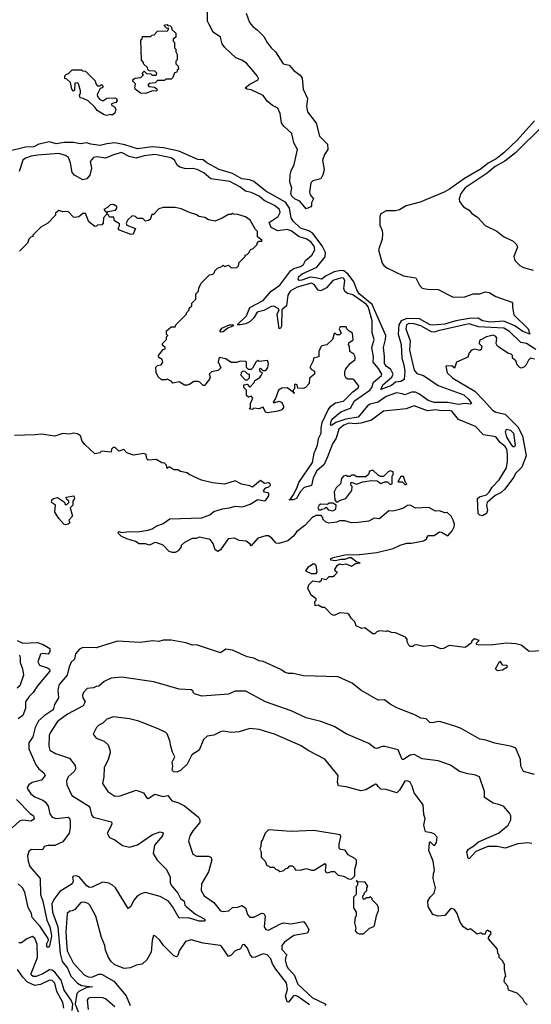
# Model space of a CAD drawing. Extents: x 2348354 to 2479840, y 460476 to 613653.
# Tile 78 of 256: x 2378013 to 2381841, y 527085 to 534445. Entities that reach past the tile are written whole.
import ezdxf

# ---------------------------------------------------------------- set-up
doc = ezdxf.new("R2010")
doc.units = 0

msp = doc.modelspace()

# ---------------------------------------------------------------- linework, layer by layer
at = {"layer": '0CON05XD'}
for points in [[(2380291.7, 533321.7), (2380282, 533285), (2380265.5, 533254.5), (2380205, 533240), (2380191.2, 533225), (2380180, 533155), (2380186.4, 533136.4), (2380210, 533105), (2380196.7, 533075), (2380197, 533053), (2380190, 533045), (2380155, 533030), (2380107.7, 533087.7), (2380075, 533102.5), (2380048.6, 533125), (2380040.6, 533145), (2380048.6, 533185), (2380035, 533230), (2380036.7, 533285), (2380043.9, 533316.1), (2380067, 533363), (2380092.2, 533475), (2380063.1, 533525), (2380050, 533595), (2379988.8, 533648.8), (2379970.8, 533675), (2379960.9, 533745), (2379945, 533782.5), (2379905, 533804.3), (2379865, 533836), (2379835, 533878), (2379745, 533920), (2379712.5, 533925), (2379700, 533935), (2379735, 533963.8), (2379796, 533995), (2379798.6, 534005), (2379789.1, 534025), (2379755, 534067.3), (2379709.9, 534119.9), (2379675, 534143.3), (2379629.5, 534159.5), (2379546.4, 534236.4), (2379527.5, 534265), (2379515, 534314), (2379461.1, 534351.1), (2379429.2, 534409.2), (2379418.9, 534435), (2379417.1, 534515)], [(2379706.2, 534495), (2379731.2, 534425), (2379756, 534395), (2379790.2, 534370.2), (2379840, 534320), (2379863.6, 534275), (2379894.7, 534234.7), (2379927.5, 534205), (2379983.8, 534113.8), (2380030, 534105), (2380064.6, 534064.6), (2380111.2, 534031.2), (2380127.2, 534007.2), (2380132.9, 533925), (2380165.7, 533855), (2380157.5, 533795), (2380166.3, 533756.3), (2380230.6, 533670.6), (2380256, 533575), (2380315.7, 533515), (2380317.8, 533475), (2380293.7, 533436.3), (2380278.9, 533395), (2380291.7, 533321.7)], [(2378955, 533893.8), (2378916.4, 533896.4), (2378877.5, 533925), (2378873.3, 533935), (2378880, 533965), (2378860, 533985), (2378860, 533995), (2378873, 534007), (2378918.3, 534011.7), (2378938.3, 534031.7), (2378930, 534045), (2378945, 534060), (2378961.7, 534041.7), (2378995, 534040), (2379005, 534030), (2379035, 534030), (2379040, 534045), (2379025, 534060), (2378981.7, 534061.7), (2378971.7, 534071.7), (2378968.3, 534088.3), (2378940, 534115), (2378940, 534125), (2378923, 534143), (2378920, 534295), (2378928.3, 534301.7), (2378931.7, 534318.3), (2378995, 534320), (2379005, 534330), (2379018.3, 534331.7), (2379045, 534360), (2379118.3, 534361.7), (2379128.3, 534378.3), (2379111.7, 534381.7), (2379090, 534405), (2379115, 534410), (2379121.7, 534401.7), (2379138.3, 534398.3), (2379148.3, 534388.3), (2379151.7, 534371.7), (2379180, 534345), (2379180, 534315), (2379161.7, 534298.3), (2379160, 534285), (2379170, 534275), (2379170, 534235), (2379180, 534225), (2379180, 534205), (2379190, 534185), (2379190, 534145), (2379180, 534135), (2379180, 534115), (2379198.3, 534098.3), (2379200, 534075), (2379191.7, 534068.3), (2379188.3, 534051.7), (2379171.7, 534048.3), (2379158.3, 534011.7), (2379145, 534000), (2379105, 534000), (2379095, 533990), (2379045, 533990), (2379027, 533973), (2378981.7, 533968.3), (2378972.5, 533955), (2378980, 533945), (2379021.7, 533941.7), (2379039.3, 533929.3), (2379041.7, 533918.3), (2379035, 533910), (2379007, 533913), (2378955, 533893.8)], [(2378665, 533730), (2378645, 533733.3), (2378592.5, 533765), (2378575, 533790), (2378525, 533837.5), (2378487, 533857), (2378465, 533860), (2378460, 533885), (2378467, 533893), (2378467, 533913), (2378452.5, 533965), (2378445, 533972.5), (2378425, 533970), (2378421.7, 533918.3), (2378415, 533910), (2378402.5, 533925), (2378392.5, 533975), (2378365, 534000), (2378350, 534005), (2378350, 534025), (2378361.7, 534038.3), (2378378.3, 534041.7), (2378405, 534070), (2378475, 534070), (2378483, 534063), (2378505, 534060), (2378578.3, 533988.3), (2378582.5, 533965), (2378595, 533950), (2378615, 533950), (2378625, 533960), (2378637.5, 533947.5), (2378630, 533935), (2378615, 533930), (2378592.5, 533885), (2378595, 533870), (2378610.7, 533850.7), (2378635, 533837.5), (2378665, 533857.5), (2378725, 533860), (2378737.5, 533855), (2378741.7, 533838.3), (2378733, 533827), (2378700, 533815), (2378700, 533805), (2378723, 533793), (2378732.5, 533775), (2378723.6, 533746.4), (2378705, 533732.5), (2378695, 533736.7), (2378665, 533730)], [(2381865, 533690), (2381735, 533545.6), (2381635, 533449.1), (2381576.9, 533405), (2381516.9, 533373.1), (2381465, 533330.9), (2381341.2, 533258.8), (2381227.5, 533177.5), (2381195, 533157.3), (2381008.7, 533081.3), (2380905, 533053.3), (2380855, 533024.3), (2380825, 533017.1), (2380755, 533015.7), (2380715, 532993.8), (2380707.5, 532975), (2380708.3, 532908.3), (2380725, 532870), (2380726.7, 532845), (2380723.8, 532805), (2380696.9, 532725), (2380724.6, 532624.6), (2380736.4, 532606.4), (2380759.8, 532589.8), (2380885, 532530.8), (2380975.6, 532515.6), (2381005, 532460), (2381025, 532438.8), (2381065, 532430), (2381145, 532428), (2381255, 532370), (2381344.2, 532374.2), (2381405, 532396.5), (2381454.4, 532395.6), (2381495, 532411.4), (2381526.7, 532405), (2381575.5, 532375.5), (2381694.2, 532334.2), (2381700, 532325), (2381699.2, 532295), (2381709.3, 532239.3), (2381817.5, 532135), (2381830, 532095), (2381776.2, 532115), (2381717.1, 532157.1), (2381635, 532190.9), (2381535, 532184.7), (2381476.2, 532195), (2381443.1, 532213.1), (2381375, 532212.2), (2381276.3, 532193.7), (2381195, 532168.3), (2381105, 532160.8), (2381083.3, 532165), (2381005, 532209.3), (2380909, 532211), (2380867, 532193), (2380850.3, 532165), (2380843.8, 532095), (2380866.3, 532016.3), (2380871.8, 531915), (2380887.9, 531865), (2380894.5, 531815), (2380888.8, 531755), (2380865, 531739.4), (2380824.5, 531735.5), (2380795, 531711.1), (2380715, 531680), (2380730, 531715), (2380798.3, 531771.7), (2380807.1, 531795), (2380790.3, 531830.3), (2380754.3, 531855), (2380741.5, 531875), (2380742.6, 531927.4), (2380734.6, 531995.4), (2380750.7, 532055), (2380751.8, 532085), (2380650.6, 532315), (2380553.8, 532395), (2380535.3, 532425), (2380512.1, 532485), (2380471.7, 532541.7), (2380437.6, 532567.6), (2380415, 532571.3), (2380365, 532560.7), (2380301.4, 532528.6), (2380273.9, 532506.1), (2380225, 532514.8), (2380185, 532519.8), (2380125, 532496.8), (2380104.6, 532494.6), (2380095.7, 532505), (2380100.5, 532525), (2380125.7, 532545), (2380234.8, 532595.2), (2380297.7, 532672.3), (2380300, 532705), (2380275.8, 532755.8), (2380205, 532846.1), (2380175.7, 532865.7), (2380115, 532887.1), (2380059.5, 532939.5), (2380044.6, 532965), (2380032.4, 533035), (2380000.9, 533080.9), (2379855, 533163.3), (2379765, 533234.3), (2379735, 533248.6), (2379675, 533254.6), (2379604.8, 533294.8), (2379505.3, 533325.3), (2379412, 533375), (2379386.6, 533396.6), (2379345, 533400), (2379202.4, 533462.4), (2379088.2, 533488.2), (2379005, 533494.5), (2378895, 533478.8), (2378800, 533510), (2378725, 533523.5), (2378665, 533518), (2378615, 533505.8), (2378545, 533514.3), (2378515, 533524), (2378465, 533516), (2378415, 533526.2), (2378345, 533526), (2378285, 533515.8), (2378235, 533530.8), (2378156.6, 533513.4), (2378117.5, 533495), (2378055, 533490.9), (2377925, 533460.8)], [(2381922.2, 533647.8), (2381721.3, 533448.7), (2381641.7, 533388.3), (2381571.6, 533348.4), (2381511.5, 533298.5), (2381345, 533186.9), (2381314.5, 533145), (2381302, 533105), (2381302.5, 533085), (2381332.5, 533045), (2381375, 533020), (2381395, 532996.7), (2381437.7, 532967.7), (2381495, 532907.5), (2381582.5, 532865), (2381633.9, 532823.9), (2381705, 532790), (2381730, 532765), (2381737.5, 532745), (2381710, 532675), (2381717.5, 532645), (2381755, 532607.5), (2381781.7, 532591.7), (2381855, 532572.5)], [(2378377.8, 533415), (2378355, 533430), (2378305, 533444.6), (2378145, 533433.4), (2378098.8, 533425), (2378055, 533410), (2378035.6, 533395), (2378009.7, 533310.3)], [(2381875, 531980.7), (2381805, 532023.5), (2381762.3, 532032.3), (2381677.5, 532115), (2381635, 532138.6), (2381445, 532148), (2381375, 532171.9), (2381145, 532118.4), (2381115, 532110), (2381095, 532111.6), (2381015, 532155.8), (2380965, 532172.2), (2380925, 532173.2), (2380907.1, 532162.9), (2380901.1, 532135), (2380934.6, 532045), (2380929.7, 531975), (2380965, 531824.2), (2380985, 531800.4), (2381034.2, 531785), (2381145, 531710.4), (2381335, 531641.1), (2381374.3, 531605), (2381392.5, 531575), (2381385, 531570), (2381345, 531575.7), (2381295, 531569.5), (2381215, 531584.2), (2381115, 531584.3), (2381068.1, 531598.1), (2381005, 531646.6), (2380975, 531660.4), (2380945, 531661.2), (2380895, 531641.9), (2380875, 531648.1), (2380832.5, 531655), (2380755, 531628.9), (2380695, 531587.1), (2380635, 531570.4), (2380615, 531557.7), (2380545, 531474.7), (2380452.2, 531457.8), (2380377.2, 531432.8), (2380345, 531411.9), (2380338.8, 531415), (2380343.2, 531445), (2380356.5, 531465), (2380415, 531512.7), (2380489.1, 531540.9), (2380517.2, 531595), (2380633.2, 531675), (2380648.6, 531695), (2380661.2, 531735), (2380719.6, 531785), (2380721.5, 531795), (2380697.7, 531837.7), (2380658.4, 531885), (2380660.3, 531925), (2380648, 531995), (2380665.3, 532055.3), (2380650, 532105), (2380650.7, 532195), (2380627.1, 532275), (2380619.6, 532299.6), (2380606.8, 532315), (2380505, 532388.4), (2380465, 532398.1), (2380445, 532414.2), (2380436.9, 532435), (2380445.5, 532495), (2380435, 532512.5), (2380420, 532515), (2380355, 532495.6), (2380308.5, 532441.5), (2380265, 532417.9), (2380245, 532424.3), (2380216.4, 532465), (2380195, 532475.3), (2380088.5, 532445), (2380035.4, 532415), (2380018.1, 532385), (2380009.1, 532305), (2379973.3, 532275), (2379970.9, 532155), (2379965, 532138), (2379955, 532133.3), (2379939.1, 532245), (2379954, 532275), (2379947.5, 532285), (2379915, 532304.6), (2379895, 532300.4), (2379838.9, 532271.1), (2379790.3, 532259.7), (2379765, 532216.2), (2379735, 532185.8), (2379705, 532171.6), (2379663.2, 532163.2), (2379640, 532165), (2379709.5, 532230.5), (2379735, 532293.6), (2379835, 532345.9), (2379895, 532416.2), (2379959.8, 532460.2), (2380040.7, 532569.3), (2380064.7, 532585.3), (2380115, 532601.2), (2380135.8, 532615), (2380151.2, 532645), (2380199.5, 532685), (2380221.1, 532725), (2380215, 532752), (2380191.9, 532785), (2380155, 532806.2), (2380103, 532823), (2380045, 532866.2), (2380015, 532876.9), (2379945, 532866.9), (2379895, 532891.4), (2379880, 532930), (2379947.8, 532975), (2379961.1, 533005), (2379955.6, 533025), (2379918.6, 533055), (2379842.7, 533092.7), (2379805, 533125.3), (2379745, 533154.5), (2379703.3, 533163.3), (2379660.6, 533195), (2379583.8, 533235), (2379444, 533255), (2379391.4, 533301.4), (2379340, 533325), (2379305, 533332.5), (2379255, 533329.1), (2379212.1, 533342.1), (2379194.4, 533354.4), (2379171.9, 533395), (2379145, 533412.3), (2379025, 533436.7), (2378945, 533427.9), (2378885, 533410), (2378831.8, 533421.8), (2378775, 533451.9), (2378715, 533435.4), (2378655, 533410.4), (2378591.3, 533418.7), (2378565.6, 533414.4), (2378540.8, 533385), (2378549.2, 533335), (2378537.9, 533282.1), (2378514.3, 533255.7), (2378485, 533247.5), (2378423.3, 533283.3), (2378405, 533302), (2378393.8, 533375), (2378377.8, 533415)], [(2381865, 531907.5), (2381835, 531913.8), (2381819.5, 531900.5), (2381803.3, 531865), (2381785, 531847.5), (2381765, 531840), (2381753.9, 531843.9), (2381736.2, 531865), (2381724.1, 531894.1), (2381700, 531915), (2381700, 531935), (2381690, 531945), (2381665, 531952.5), (2381587.5, 532005), (2381577.5, 532025), (2381582.5, 532065), (2381575, 532076.7), (2381555, 532086), (2381505, 532073.3), (2381453.6, 532046.4), (2381450, 532025), (2381470, 532005), (2381465, 531980), (2381455, 531972.5), (2381415, 531982.5), (2381392.5, 531975), (2381376.7, 531955), (2381366.4, 531923.6), (2381280, 531885), (2381265, 531840), (2381245, 531857.5), (2381200, 531855), (2381210, 531805), (2381254.2, 531765), (2381419.1, 531669.1), (2381485, 531599.2), (2381550, 531525), (2381575, 531511.9), (2381645.5, 531495.5), (2381740.9, 531400.9), (2381775.4, 531335.4), (2381801.6, 531185), (2381769.8, 531100.3), (2381724.3, 531055), (2381707.4, 531022.6), (2381643.8, 530935), (2381615, 530909.7), (2381570.7, 530889.3), (2381511.5, 530835), (2381504.5, 530815), (2381513.4, 530775), (2381505.9, 530754.1), (2381475, 530736.1), (2381455, 530741.8), (2381443.9, 530755), (2381438.2, 530865), (2381452.2, 530877.8), (2381505.8, 530894.2), (2381525.9, 530914.1), (2381548.6, 530951.4), (2381601.2, 531005), (2381654, 531096), (2381663.2, 531145), (2381661.8, 531198.2), (2381656.5, 531235), (2381646.1, 531255), (2381607.3, 531285), (2381575, 531327.1), (2381483, 531343), (2381423.2, 531403.2), (2381297, 531457), (2381245, 531518.6), (2381225, 531524.4), (2381168.7, 531521.3), (2381125, 531529.1), (2381065, 531520), (2380965, 531558.6), (2380905, 531535.6), (2380735, 531519.2), (2380645, 531450.8), (2380565, 531428.1), (2380525, 531424.1), (2380475, 531428.1), (2380438.1, 531415), (2380400.9, 531385), (2380381.9, 531318.1), (2380354.3, 531275.7), (2380315, 531177.8), (2380289.7, 531120.3), (2380235, 531072.2), (2380209.5, 531020.5), (2380195, 530964.3), (2380142.4, 530947.6), (2380112.6, 530917.4), (2380085, 530866), (2380060, 530855), (2380030, 530855), (2380040, 530860), (2380058.9, 530891.1), (2380086.8, 530943.2), (2380100.8, 530985), (2380203.3, 531135), (2380216.6, 531205), (2380240.9, 531265), (2380248.9, 531315), (2380267.5, 531355), (2380268.2, 531395), (2380277.1, 531435), (2380320.6, 531529.4), (2380340.8, 531555), (2380375, 531581.9), (2380435, 531593.1), (2380505, 531662.9), (2380546.7, 531695), (2380550, 531705), (2380515, 531753.3), (2380505, 531758.8), (2380467, 531757), (2380456.1, 531766.1), (2380446.2, 531785), (2380445.9, 531814.1), (2380454.2, 531835.8), (2380486.1, 531873.9), (2380522.5, 531905), (2380522.5, 531925), (2380512.5, 531945), (2380482.5, 531965), (2380480, 532005), (2380472.5, 532015), (2380475, 532030), (2380507.5, 532052.5), (2380501.7, 532101.7), (2380477, 532117), (2380460, 532135), (2380455, 532150), (2380411.7, 532148.3), (2380402.5, 532135), (2380418.3, 532101.7), (2380405, 532090), (2380385, 532090), (2380375, 532100), (2380365, 532100), (2380352.5, 532055), (2380310, 532015), (2380273, 532007), (2380265, 532000), (2380250, 531965), (2380250, 531925), (2380210, 531915), (2380207.5, 531895), (2380182.5, 531845), (2380195, 531830), (2380218.3, 531818.3), (2380217.5, 531795), (2380180, 531765), (2380177.5, 531725), (2380150, 531695), (2380135, 531687.5), (2380095, 531690), (2380090, 531715), (2380075, 531720), (2380070, 531715), (2380070, 531685), (2380060, 531675), (2380060, 531660), (2380070, 531655), (2380065, 531650), (2380060, 531660), (2380013, 531693), (2379975, 531690), (2379950, 531675), (2379927, 531613), (2379910, 531585), (2379915, 531580), (2379955, 531592.5), (2379973, 531583), (2379987.5, 531555), (2379987.5, 531545), (2379975, 531527.5), (2379945, 531517.5), (2379866.1, 531506.1), (2379852, 531512), (2379835, 531547.5), (2379803, 531537), (2379765, 531540), (2379755, 531530), (2379730, 531535), (2379740, 531545), (2379740, 531575), (2379757.5, 531615), (2379745, 531630), (2379725, 531622.5), (2379710, 531635), (2379710, 531675), (2379690, 531695), (2379690, 531715), (2379715, 531720), (2379731.7, 531701.7), (2379738.3, 531701.7), (2379770, 531735), (2379771.7, 531748.3), (2379809.3, 531770.7), (2379820, 531785), (2379830, 531805), (2379813, 531813), (2379810, 531835), (2379815, 531840), (2379831.7, 531821.7), (2379855, 531822.5), (2379868.8, 531845), (2379873.3, 531875), (2379867.5, 531897.5), (2379805, 531890), (2379795, 531900), (2379780, 531885), (2379755, 531840), (2379745, 531830), (2379725, 531830), (2379710, 531845), (2379710, 531885), (2379705, 531890), (2379665, 531892.5), (2379635, 531882.5), (2379595, 531882.5), (2379555, 531910), (2379505, 531920), (2379498.3, 531888.3), (2379518.3, 531841.7), (2379498.3, 531821.7), (2379448.3, 531811.7), (2379430, 531795), (2379437.5, 531775), (2379431.7, 531758.3), (2379395, 531710), (2379385, 531710), (2379360, 531735), (2379345, 531740), (2379315, 531740), (2379282.5, 531717.5), (2379265, 531712.5), (2379245, 531712.5), (2379205, 531737.5), (2379158.3, 531728.3), (2379145, 531742.5), (2379115, 531757.5), (2379105, 531752.5), (2379073.9, 531753.9), (2379050, 531775), (2379033, 531807), (2379031.7, 531848.3), (2379045, 531860), (2379070, 531865), (2379082.5, 531885), (2379077.5, 531905), (2379055, 531920), (2379052.5, 531935), (2379085, 531980), (2379100, 531985), (2379100, 531995), (2379081.7, 532011.7), (2379080, 532025), (2379110, 532055), (2379110, 532075), (2379120, 532085), (2379110, 532095), (2379111.7, 532118.3), (2379145, 532150), (2379175, 532150), (2379180, 532165), (2379260, 532245), (2379260, 532255), (2379280, 532275), (2379281.7, 532288.3), (2379300, 532305), (2379300, 532325), (2379330, 532355), (2379330, 532395), (2379350, 532415), (2379353, 532437), (2379370, 532475), (2379431.7, 532538.3), (2379458.3, 532541.7), (2379470, 532555), (2379471.7, 532568.3), (2379491.7, 532588.3), (2379525, 532600), (2379535, 532610), (2379545, 532600), (2379575, 532610), (2379595, 532590), (2379638.3, 532591.7), (2379650, 532605), (2379655, 532630), (2379700, 532675), (2379700, 532685), (2379715, 532690), (2379730, 532705), (2379735, 532720), (2379745, 532730), (2379758.3, 532731.7), (2379790, 532765), (2379790, 532775), (2379801.7, 532788.3), (2379825, 532790), (2379827.5, 532795), (2379793, 532823), (2379791.7, 532861.7), (2379776.7, 532876.7), (2379736.4, 532946.4), (2379701.7, 532971.7), (2379645, 532990), (2379612.5, 532992.5), (2379605, 533000), (2379595, 532990), (2379575, 532990), (2379528.3, 532961.7), (2379475, 532940), (2379425, 532950), (2379397, 532967), (2379353, 532973), (2379337, 532987), (2379283, 533003), (2379221.7, 533031.7), (2379175, 533040), (2379085, 533040), (2379055, 533030), (2379015, 532990), (2379001.7, 532988.3), (2378988.3, 532951.7), (2378977, 532943), (2378955, 532940), (2378935, 532960), (2378895, 532960), (2378880, 532975), (2378855, 532980), (2378820.7, 532949.3), (2378810, 532925), (2378815, 532910), (2378880, 532885), (2378865, 532850), (2378858.3, 532841.7), (2378845, 532840), (2378760.7, 532870.7), (2378750, 532885), (2378760, 532905), (2378758.3, 532918.3), (2378721.7, 532941.7), (2378718.3, 532968.3), (2378685, 532970), (2378675, 532990), (2378661.7, 532988.3), (2378640, 532965), (2378637.5, 532925), (2378628.3, 532911.7), (2378595, 532910), (2378588.3, 532901.7), (2378575, 532900), (2378530, 532935), (2378505, 532997.5), (2378485, 532996.7), (2378455, 532972.5), (2378425, 532967.5), (2378415, 532970), (2378375, 533010), (2378335, 533007.5), (2378305, 533017.5), (2378281.7, 532998.3), (2378280, 532985), (2378222.5, 532925), (2378170, 532895), (2378135, 532860)], [(2378665, 533000), (2378675, 533010), (2378728.3, 533021.7), (2378740, 533035), (2378738.3, 533048.3), (2378715, 533062.5), (2378689.3, 533060.7), (2378670, 533040), (2378642.5, 533025), (2378665, 533000)], [(2378135, 532860), (2378110, 532835), (2378110, 532825), (2378095, 532820), (2378080, 532805), (2378070, 532775), (2378010, 532715)], [(2379515, 532110), (2379510, 532115), (2379525, 532139.4), (2379583.3, 532165), (2379612.5, 532165), (2379606.7, 532155), (2379571.1, 532138.9), (2379535, 532112.3), (2379515, 532110)], [(2379715, 531750), (2379701.7, 531751.7), (2379670, 531785), (2379673, 531807), (2379685, 531820), (2379698.3, 531818.3), (2379715, 531800), (2379730, 531795), (2379730, 531765), (2379715, 531750)], [(2381925, 529727.5), (2381825, 529722.5), (2381765, 529770), (2381725, 529780), (2381655, 529783.3), (2381535, 529768.8), (2381441.7, 529771.7), (2381430, 529775), (2381430, 529785), (2381450, 529805), (2381415, 529817.5), (2381395, 529800), (2381390, 529785), (2381345, 529752.5), (2381225, 529767.5), (2381185, 529743.8), (2381165, 529743.3), (2381105, 529767.5), (2381035, 529760), (2380985, 529772.5), (2380965, 529770), (2380955, 529760), (2380935, 529760), (2380925, 529770), (2380912.5, 529795), (2380911.7, 529811.7), (2380899.3, 529829.3), (2380825, 529862.5), (2380793.6, 529863.6), (2380765, 529877.5), (2380755, 529872.5), (2380705, 529876.7), (2380685, 529870), (2380670, 529855), (2380655, 529853.3), (2380595, 529900), (2380573.6, 529893.6), (2380530, 529915), (2380520, 529945), (2380491.7, 529971.7), (2380475, 530002.5), (2380465, 530007.5), (2380409.3, 530010.7), (2380365, 529992.5), (2380345, 530000), (2380295, 530050), (2380275, 530050), (2380245, 530067.5), (2380223, 530063), (2380220, 530095), (2380230, 530105), (2380230, 530115), (2380193.6, 530143.6), (2380167.5, 530195), (2380175, 530220), (2380205, 530250), (2380255, 530242.5), (2380270, 530255), (2380273, 530267), (2380305, 530260), (2380328.3, 530281.7), (2380355, 530283.3), (2380369.3, 530290.7), (2380390, 530315), (2380375, 530320), (2380370, 530335), (2380387.5, 530365), (2380405, 530376.7), (2380425, 530372.5), (2380453.3, 530376.7), (2380495, 530360), (2380525, 530380), (2380560, 530385), (2380535, 530390), (2380493.1, 530423.1), (2380475, 530422.9), (2380445, 530408.8), (2380415, 530410), (2380375, 530399.2), (2380340, 530405), (2380337.5, 530415), (2380357.5, 530425), (2380445, 530446), (2380555, 530446.7), (2380685, 530462.5), (2380807, 530493), (2380858.3, 530518.3), (2380908.3, 530531.7), (2380945, 530532.5), (2381035, 530550), (2381060, 530565), (2381060, 530575), (2381071.7, 530588.3), (2381115, 530590), (2381155, 530617.5), (2381170, 530615), (2381215, 530587.5), (2381247.5, 530625), (2381262.5, 530655), (2381266.7, 530675), (2381256.7, 530705), (2381240, 530735), (2381211.7, 530761.7), (2381195, 530760), (2381155, 530772.5), (2381125, 530770), (2381075, 530797.5), (2380975, 530793.3), (2380935, 530816.7), (2380915, 530813.3), (2380885, 530793.3), (2380855, 530783.3), (2380805, 530770), (2380775, 530772.5), (2380705, 530713.3), (2380665, 530718.8), (2380625, 530697.5), (2380545, 530687.5), (2380495, 530683.3), (2380445, 530700), (2380405, 530700), (2380385, 530690), (2380325, 530682.5), (2380301.7, 530691.7), (2380281.7, 530711.7), (2380280, 530725), (2380268.3, 530738.3), (2380225, 530740), (2380215, 530730), (2380205, 530730), (2380146.4, 530663.6), (2380083.6, 530616.4), (2380063, 530587), (2380019.3, 530550.7), (2379951.7, 530528.3), (2379931.7, 530531.7), (2379899.7, 530569.7), (2379875, 530586.7), (2379855, 530586.7), (2379795, 530570), (2379745, 530512.5), (2379737.5, 530525), (2379707, 530547), (2379679.5, 530549.5), (2379655, 530552.5), (2379619.5, 530569.5), (2379572.5, 530565), (2379515, 530483.3), (2379495, 530470), (2379475, 530483.3), (2379459.5, 530529.5), (2379438.8, 530558.8), (2379355, 530576.7), (2379333, 530567), (2379303.6, 530566.4), (2379245, 530537.5), (2379220, 530515), (2379220, 530505), (2379197.5, 530475), (2379175, 530463.3), (2379155, 530463.3), (2379130.8, 530470.8), (2379085, 530517.5), (2379040, 530535), (2379025, 530536.7), (2378985, 530517.5), (2378955, 530526.2), (2378907, 530527), (2378880, 530545), (2378815, 530563.3), (2378772.5, 530585), (2378752.5, 530605), (2378750, 530615), (2378755, 530620), (2378775, 530612.5), (2378835, 530620), (2378895, 530616.7), (2378975, 530630), (2379005, 530638.8), (2379035, 530660), (2379085, 530680), (2379135, 530713.3), (2379375, 530721.2), (2379436.1, 530743.9), (2379465, 530767.5), (2379530.7, 530789.3), (2379583, 530797), (2379625, 530807.5), (2379675, 530803.3), (2379695, 530807.5), (2379736.7, 530823.3), (2379795, 530857.5), (2379845, 530848.8), (2379855, 530854), (2379876.2, 530885), (2379877.5, 530905), (2379845, 530912.5), (2379837.5, 530925), (2379853.6, 530946.4), (2379877, 530953), (2379890, 530965), (2379887.5, 530975), (2379875, 530982.5), (2379845, 530977.5), (2379815, 531000), (2379755, 530950), (2379735, 530960), (2379673, 530973), (2379625, 530997.5), (2379545, 530972.5), (2379455, 530982.5), (2379373, 531003), (2379280, 531045), (2379265, 531057.5), (2379215, 531067.5), (2379195, 531080), (2379165, 531080), (2379135, 531100), (2379125, 531100), (2379115, 531090), (2379110, 531115), (2379095, 531130), (2379075, 531132.5), (2379035, 531157.5), (2378973, 531153), (2378963, 531163), (2378960, 531195), (2378941.7, 531201.7), (2378865, 531190), (2378815, 531207.5), (2378791.7, 531231.7), (2378755, 531220), (2378730, 531245), (2378715, 531250), (2378700, 531235), (2378697, 531213), (2378625, 531220), (2378611.7, 531208.3), (2378575, 531200), (2378500.7, 531270.7), (2378480, 531295), (2378466.7, 531335), (2378445, 531350), (2378415, 531353.3), (2378385, 531346.7), (2378335, 531352.5), (2378275, 531332.5), (2378175, 531346.7), (2378129.3, 531340.7), (2377975, 531337.5)], [(2381715, 531252.7), (2381705, 531253.2), (2381695, 531263.6), (2381657.7, 531325), (2381647.1, 531365), (2381655, 531384.3), (2381685, 531377.6), (2381706.7, 531355), (2381721.1, 531265), (2381715, 531252.7)], [(2380395, 530840), (2380405, 530850), (2380452.5, 530865), (2380496.7, 530925), (2380500, 530955), (2380490, 530965), (2380491.7, 530988.3), (2380535, 530972.5), (2380578.3, 530991.7), (2380645, 531000), (2380687, 530997), (2380715, 530977.5), (2380745, 530990), (2380765, 530990), (2380785, 530970), (2380800, 530975), (2380800, 531035), (2380807, 531043), (2380807.5, 531065), (2380785, 531072.5), (2380770, 531065), (2380735, 531030), (2380715, 531030), (2380695, 531040), (2380655, 531076.7), (2380630.7, 531069.3), (2380622.5, 531045), (2380601.7, 531028.3), (2380535, 531027.5), (2380515, 531040), (2380495, 531040), (2380485, 531030), (2380465, 531030), (2380455, 531037.5), (2380435, 531032.5), (2380420, 531015), (2380412.5, 530975), (2380380, 530945), (2380366.7, 530915), (2380370, 530855), (2380381.7, 530841.7), (2380395, 530840)], [(2380905, 530970), (2380910, 530975), (2380900, 530985), (2380885, 531030), (2380865, 531030), (2380841.7, 530991.7), (2380875, 530990), (2380895, 530970), (2380905, 530970)], [(2378355, 530670), (2378342.5, 530675), (2378305, 530717.5), (2378276.7, 530765), (2378280, 530815), (2378250, 530835), (2378253.3, 530855), (2378265, 530866.7), (2378295, 530872.5), (2378348.3, 530838.3), (2378351.7, 530821.7), (2378365, 530820), (2378380, 530835), (2378380, 530845), (2378361.7, 530861.7), (2378360, 530875), (2378417.5, 530885), (2378422.5, 530865), (2378410, 530845), (2378410, 530815), (2378390, 530795), (2378407.5, 530735), (2378380, 530705), (2378386.7, 530685), (2378375, 530673.3), (2378355, 530670)], [(2380355, 530772.5), (2380377.5, 530785), (2380380, 530815), (2380355, 530830), (2380328.3, 530831.7), (2380315, 530820), (2380265, 530822.5), (2380252.5, 530815), (2380242.5, 530795), (2380251.7, 530781.7), (2380265, 530780), (2380273, 530787), (2380295, 530790), (2380305, 530800), (2380321.7, 530781.7), (2380355, 530772.5)], [(2380225, 530302.5), (2380195, 530303.8), (2380153.8, 530323.8), (2380174.6, 530355.4), (2380205, 530377.5), (2380217.7, 530377.7), (2380228, 530368), (2380236.7, 530315), (2380225, 530302.5)], [(2377994.4, 529805), (2378035, 529785.7), (2378145, 529790.6), (2378187.5, 529775), (2378237.5, 529745), (2378237, 529723), (2378225, 529702), (2378185, 529707.5), (2378168.8, 529701.2), (2378149.4, 529645), (2378160.9, 529620.9), (2378221.2, 529601.2), (2378235, 529589.2), (2378238.5, 529575), (2378145, 529466.7), (2378114.1, 529415.9), (2378083.8, 529386.2), (2378055.5, 529345), (2378055.7, 529295), (2378036.2, 529245), (2378001.7, 529218.3)], [(2381865, 528802.5), (2381782.5, 528825), (2381763.3, 528865), (2381760, 528915), (2381725, 529000), (2381695, 529012.5), (2381567, 529037), (2381499.3, 529059.3), (2381455, 529066.7), (2381315, 529146.7), (2381275, 529162.5), (2381165, 529197.5), (2381145, 529200), (2381105, 529189.2), (2381081.9, 529191.9), (2381055, 529220), (2381015, 529223.3), (2380975, 529247.5), (2380835, 529300), (2380785, 529327.5), (2380741.7, 529361.7), (2380695, 529357.5), (2380565, 529432.5), (2380500, 529485), (2380395, 529533.8), (2380135, 529541.2), (2380058.3, 529558.3), (2380025, 529558.8), (2380000, 529565), (2379966.7, 529586.7), (2379835, 529647.5), (2379803.6, 529653.6), (2379765, 529672.5), (2379713.6, 529683.6), (2379605, 529732.5), (2379555, 529740), (2379515, 529713.3), (2379335, 529772.5), (2379305, 529770), (2379256.7, 529786.7), (2379145, 529807.5), (2379085, 529807.5), (2379055, 529797.5), (2379007, 529803), (2378915, 529790), (2378745, 529800), (2378585, 529750), (2378485, 529752.5), (2378460.7, 529739.3), (2378430, 529705), (2378422.5, 529665), (2378398.3, 529641.7), (2378383, 529607), (2378367.5, 529545), (2378308.6, 529475), (2378298.1, 529435), (2378303.1, 529375), (2378274, 529325), (2378264, 529285), (2378195, 529240.9), (2378154.3, 529205), (2378127.8, 529155), (2378110.8, 529085), (2378081.7, 529038.3), (2378081.4, 528995), (2378134.1, 528874.1), (2378155.8, 528845.8), (2378193.8, 528815), (2378203.8, 528795), (2378175, 528760.8), (2378105, 528743.8), (2378080, 528725), (2378068.8, 528705), (2378070, 528695), (2378095, 528657.5), (2378125, 528635.6), (2378185, 528611.1), (2378206, 528596), (2378224.5, 528565), (2378238.3, 528508.3), (2378255, 528484.4), (2378285, 528473.6), (2378374.4, 528484.4), (2378385.6, 528475.6), (2378390, 528455), (2378390.5, 528405), (2378383.1, 528365), (2378335, 528298.9), (2378275, 528271.9), (2378225, 528272.5), (2378196.2, 528263.8), (2378185, 528243.3), (2378175, 528238.8), (2378098.3, 528241.7), (2378082.3, 528227.7), (2378072, 528195), (2378075.7, 528155), (2378088.9, 528115), (2378165.8, 528025), (2378169.1, 527905), (2378186.8, 527856.8), (2378214.8, 527714.8), (2378238.2, 527665), (2378249.1, 527615), (2378250.4, 527595), (2378235, 527523.3), (2378225, 527510), (2378214.5, 527514.5), (2378215, 527540), (2378228.8, 527565), (2378225, 527576.7), (2378165, 527667.5), (2378106.7, 527735), (2378100, 527765), (2378075, 527807.5), (2378052.3, 527922.3), (2378033.1, 527955), (2378000, 527985)], [(2378010, 529695), (2378016, 529675), (2378015, 529640), (2378033, 529593), (2378040.6, 529545), (2378014.6, 529465.4), (2377995, 529448.6)], [(2381588.3, 529578.3), (2381573.6, 529593.6), (2381605, 529650), (2381621.7, 529621.7), (2381655, 529620), (2381660, 529615), (2381658.3, 529601.7), (2381625, 529582.5), (2381588.3, 529578.3)], [(2379475, 529396.2), (2379375, 529387.5), (2379320, 529405), (2379310, 529415), (2379310, 529425), (2379295, 529436.2), (2379205, 529440.6), (2379015.9, 529495.9), (2378775, 529529.2), (2378697.7, 529522.3), (2378645, 529498.8), (2378605.8, 529464.2), (2378585, 529461.2), (2378565, 529450), (2378517.5, 529445), (2378491.2, 529415), (2378483.8, 529395), (2378486.2, 529375), (2378503.8, 529345), (2378488.8, 529315), (2378370.6, 529255), (2378295, 529198), (2378240, 529115), (2378232.9, 529095), (2378230, 529015), (2378238.8, 528985), (2378279.7, 528959.7), (2378386.2, 528925), (2378428.9, 528868.9), (2378431.4, 528845), (2378420, 528825), (2378374.5, 528785.5), (2378362, 528755), (2378366, 528725), (2378403.3, 528645), (2378528, 528568), (2378536.9, 528555), (2378550.3, 528500.3), (2378563.4, 528483.4), (2378700, 528450), (2378702, 528435), (2378692.1, 528407.9), (2378668, 528365), (2378685, 528332), (2378725.5, 528315.5), (2378781.2, 528271.2), (2378835, 528259.5), (2378893.8, 528276.2), (2379005.7, 528354.3), (2379065, 528374), (2379085, 528367.5), (2379080, 528345), (2379022, 528275), (2379011.7, 528211.7), (2379042.3, 528162.3), (2379112.3, 528092.3), (2379138.1, 528035), (2379138.2, 527995), (2379146, 527976), (2379195, 527916.9), (2379215, 527877.1), (2379233.9, 527863.9), (2379243.1, 527855), (2379249.4, 527825), (2379257.1, 527815), (2379329.1, 527759.1), (2379392.5, 527725), (2379402.5, 527715), (2379395, 527707.5), (2379355, 527706.2), (2379275, 527731.9), (2379205, 527730), (2379156.7, 527816.7), (2379126.1, 527856.1), (2379065, 527890), (2378955, 527922), (2378925.7, 527914.3), (2378893.3, 527895), (2378867.3, 527862.7), (2378845, 527816.7), (2378825, 527800), (2378730, 527955), (2378708, 527975), (2378679.8, 527989.8), (2378631.2, 527998.8), (2378555, 527960), (2378535, 527956.9), (2378515, 527971.4), (2378458.2, 528038.2), (2378435, 528045.8), (2378416, 528044), (2378406.7, 528035), (2378412.9, 528005), (2378405.6, 527985), (2378311.8, 527928.2), (2378269.3, 527869.3), (2378254.4, 527835), (2378259.3, 527775), (2378298, 527665), (2378315.3, 527465.3), (2378330.8, 527405), (2378371.2, 527355), (2378394.6, 527295), (2378445, 527241.9), (2378475, 527226.7), (2378557.5, 527215), (2378515, 527211.2), (2378455, 527180.8), (2378441.1, 527165), (2378427.1, 527085), (2378451.9, 527025)], [(2381845, 528286.7), (2381815, 528291.2), (2381740, 528285), (2381645, 528251.4), (2381585, 528265.5), (2381514.6, 528265.4), (2381425, 528227.1), (2381375, 528172.5), (2381367.5, 528177.5), (2381358.9, 528225), (2381370.6, 528245), (2381411.5, 528268.5), (2381445, 528299.1), (2381595.8, 528365), (2381666.7, 528425), (2381686.7, 528465), (2381686.7, 528495), (2381677.5, 528515), (2381635, 528562.5), (2381605, 528576.7), (2381555, 528587.5), (2381490.7, 528630.7), (2381490, 528675), (2381452.5, 528785), (2381415, 528800), (2381365, 528806.7), (2381304.1, 528824.1), (2381235, 528872), (2381145, 528906.2), (2381025, 528918.8), (2380965, 528951.1), (2380935, 528946.4), (2380885, 528914.2), (2380875, 528913.8), (2380845, 528986.2), (2380745, 529011.2), (2380725, 529011.2), (2380685, 528996.7), (2380670.5, 529000.5), (2380625, 529033.3), (2380456.4, 529106.4), (2380365, 529161.2), (2380265, 529200), (2380155, 529226.2), (2380045, 529278.8), (2379852.5, 529345), (2379705, 529426.2), (2379625.7, 529425.7), (2379575, 529403.8), (2379475, 529396.2)], [(2381810.7, 527080.7), (2381790.7, 527100.7), (2381777.5, 527125), (2381735, 527167.5), (2381670.7, 527190.7), (2381665, 527220), (2381642.5, 527245), (2381638.3, 527258.3), (2381642.5, 527285), (2381650, 527295), (2381640, 527345), (2381640, 527385), (2381630, 527395), (2381630, 527405), (2381600, 527435), (2381600, 527455), (2381590, 527465), (2381587, 527497), (2381520, 527575), (2381520, 527585), (2381540, 527615), (2381535, 527630), (2381525, 527630), (2381515, 527640), (2381501.7, 527628.3), (2381495, 527610), (2381475, 527610), (2381465, 527620), (2381435, 527610), (2381385, 527650), (2381365, 527642.5), (2381330, 527665), (2381306.7, 527705), (2381286.7, 527765), (2381265, 527792.5), (2381245, 527800), (2381235, 527797.5), (2381195, 527750), (2381145, 527743.3), (2381105, 527757.5), (2381070, 527815), (2381066.7, 527855), (2381085, 527886.7), (2381113.3, 527915), (2381123.3, 527955), (2381107.5, 528025), (2381108.3, 528061.7), (2381116.7, 528085), (2381105.8, 528155.8), (2381074.2, 528235), (2381078.3, 528291.7), (2381085, 528300), (2381110, 528275), (2381120, 528275), (2381132.5, 528295), (2381137.5, 528335), (2381116.4, 528356.4), (2381095, 528367.5), (2381050, 528375), (2381037.5, 528425), (2381047.5, 528475), (2381037.5, 528505), (2381032.5, 528575), (2380963.3, 528665), (2380950, 528715), (2380933.3, 528745), (2380915, 528756), (2380895, 528753.3), (2380853.8, 528685), (2380835, 528666.7), (2380755, 528690), (2380715, 528693.3), (2380694.1, 528714.1), (2380685, 528727.5), (2380675, 528730), (2380601.7, 528688.3), (2380565, 528680), (2380455, 528710), (2380398.3, 528718.3), (2380390, 528745), (2380396.1, 528796.1), (2380295, 528916.7), (2380175, 528980), (2380115, 529020), (2379920, 529105), (2379805, 529140), (2379735, 529146.7), (2379655, 529122.5), (2379595, 529116.2), (2379534.3, 529125.7), (2379515, 529122.5), (2379465, 529096), (2379415, 529090), (2379387.5, 529065), (2379355.9, 528984.1), (2379300.7, 528949.3), (2379265, 528880), (2379215, 528832.5), (2379189.3, 528820.7), (2379165, 528822.5), (2379152.5, 528835), (2379157.5, 528865), (2379153.3, 528895), (2379172.5, 528935), (2379155, 528970), (2379143.3, 529015), (2379136.7, 529055), (2379116.1, 529106.1), (2379105, 529117.5), (2379050, 529145), (2378905, 529201.2), (2378835, 529218.8), (2378715, 529233.3), (2378665, 529217.5), (2378635, 529187.5), (2378605, 529172.5), (2378587.5, 529155), (2378563.3, 529105), (2378583.9, 529073.9), (2378645, 529052.5), (2378673.6, 529023.6), (2378688.3, 528988.3), (2378688.8, 528965), (2378672.3, 528907.7), (2378644, 528855), (2378643.3, 528785), (2378633.3, 528735), (2378673.3, 528675), (2378725, 528640), (2378765, 528643.8), (2378885, 528686.2), (2378940, 528665), (2378960.7, 528630.7), (2378975, 528622.5), (2379025, 528656.7), (2379085, 528637.5), (2379120, 528645), (2379150, 528605), (2379195, 528592.5), (2379245, 528567.5), (2379351.2, 528485), (2379360, 528465), (2379360, 528445), (2379309.2, 528380.8), (2379286.7, 528345), (2379276.2, 528305), (2379307.7, 528207.7), (2379335, 528191.2), (2379425, 528193.3), (2379442.5, 528185), (2379450, 528165), (2379425.9, 528074.1), (2379374, 527985), (2379370, 527935), (2379393.8, 527895), (2379465, 527846.2), (2379515, 527783.3), (2379535, 527778.8), (2379576.4, 527783.6), (2379605, 527807.5), (2379645, 527810), (2379675, 527823.3), (2379703.3, 527805), (2379716.4, 527756.4), (2379735, 527737.5), (2379765, 527737.5), (2379825, 527766.2), (2379840, 527765), (2379850, 527745), (2379841.2, 527665), (2379854.4, 527644.4), (2379875, 527638), (2379965, 527687.5), (2379987, 527693), (2380045, 527686.2), (2380135, 527703.8), (2380153.8, 527685), (2380176, 527645), (2380165, 527616.2), (2380065, 527598.1), (2379995, 527550), (2379973.5, 527525), (2379972.9, 527495), (2380012.5, 527455), (2380005, 527440), (2379998.5, 527415), (2380007.8, 527375), (2380021.9, 527351.9), (2380067.1, 527305), (2380094.2, 527235), (2380202.8, 527132.8), (2380303.3, 527085), (2380296.7, 527075)], [(2377990, 528615), (2378090.3, 528510.3), (2378116.7, 528495), (2378121.7, 528468.3), (2378096.7, 528453.3), (2378035, 528460.8), (2378013.2, 528456.8), (2377955.6, 528404.4)], [(2380495, 528020), (2380520, 528045), (2380520, 528095), (2380531.7, 528138.3), (2380531.7, 528161.7), (2380520, 528175), (2380471.7, 528201.7), (2380448.3, 528238.3), (2380413, 528243), (2380403, 528253), (2380403, 528283), (2380416.4, 528336.4), (2380411.7, 528351.7), (2380213, 528383), (2380045, 528376.7), (2379875, 528390), (2379850, 528365), (2379830, 528315), (2379818.3, 528301.7), (2379817.5, 528265), (2379810, 528245), (2379820, 528225), (2379820, 528185), (2379850, 528155), (2379861.7, 528121.7), (2379875, 528120), (2379885, 528110), (2379915, 528110), (2379931.7, 528091.7), (2379945, 528090), (2379958.3, 528078.3), (2379990, 528085), (2380005, 528100), (2380018.3, 528101.7), (2380035, 528120), (2380055, 528120), (2380070, 528105), (2380075, 528090), (2380115, 528087.5), (2380155, 528100), (2380195, 528086.7), (2380215, 528086.7), (2380295, 528137.5), (2380302.5, 528125), (2380297.5, 528085), (2380303, 528073), (2380315, 528067.5), (2380345, 528077.5), (2380367, 528077), (2380395, 528050), (2380435, 528042.5), (2380473, 528023), (2380495, 528020)], [(2380585, 527612.5), (2380630, 527655), (2380657, 527663), (2380667, 527673), (2380683, 527747), (2380697.5, 527785), (2380697.5, 527805), (2380690, 527825), (2380650, 527865), (2380650, 527875), (2380638.3, 527888.3), (2380625, 527880), (2380605, 527880), (2380595, 527870), (2380581.7, 527871.7), (2380580, 527895), (2380590, 527905), (2380590, 527915), (2380610, 527935), (2380610, 527955), (2380617, 527967), (2380598.3, 527998.3), (2380540, 528000), (2380535, 528010), (2380530, 528005), (2380540, 528000), (2380540, 527975), (2380530, 527965), (2380530, 527905), (2380510, 527885), (2380510, 527805), (2380530, 527775), (2380530, 527745), (2380523, 527737), (2380517.5, 527695), (2380527.5, 527655), (2380522.5, 527635), (2380535, 527620), (2380553, 527613), (2380585, 527612.5)], [(2380181.7, 527081.7), (2380095, 527144.3), (2380075, 527151.9), (2380062, 527148), (2380025, 527101.2), (2380015, 527103.3), (2380001.1, 527145), (2380016.9, 527195), (2380007.8, 527245), (2379928.4, 527348.4), (2379905, 527387.5), (2379891.8, 527425), (2379865, 527454.3), (2379835, 527462), (2379775, 527436.2), (2379754.1, 527434.1), (2379736.7, 527455), (2379718, 527505), (2379695, 527533.3), (2379680.7, 527529.3), (2379665, 527500), (2379626, 527484), (2379595, 527451.2), (2379575, 527443.3), (2379526.2, 527515), (2379512.5, 527525), (2379385, 527541.2), (2379295, 527566.7), (2379253.8, 527555), (2379206.7, 527485), (2379195, 527450), (2379185, 527440), (2379165, 527447.5), (2379087.5, 527525), (2379062.5, 527565), (2379030, 527595), (2379015, 527600), (2379003, 527563), (2378996.4, 527473.6), (2378965, 527417.5), (2378930, 527385), (2378885, 527377.5), (2378841.7, 527358.3), (2378795, 527352.5), (2378725, 527380), (2378697.5, 527405), (2378677.5, 527435), (2378655, 527490), (2378650, 527525), (2378624.2, 527584.2), (2378582.5, 527745), (2378537.5, 527825), (2378525, 527837.5), (2378495, 527847.5), (2378470, 527845), (2378426.4, 527793.6), (2378405, 527782.5), (2378388.3, 527781.7), (2378367.5, 527765), (2378357.9, 527625), (2378362.7, 527547.3), (2378366.9, 527485), (2378413.1, 527395), (2378494.4, 527305), (2378525, 527291.2), (2378552.8, 527287.2), (2378605, 527310.8), (2378625, 527310), (2378718.3, 527258.3), (2378808.9, 527148.9), (2378838.9, 527075)], [(2378405, 527037.5), (2378409.2, 527085), (2378396.8, 527116.8), (2378345, 527190.5), (2378324.2, 527265), (2378275, 527324.6), (2378255, 527339.1), (2378235, 527341.8), (2378185, 527311.8), (2378135, 527293.9), (2378113.9, 527293.9), (2378098.8, 527305), (2378097.5, 527315), (2378145.4, 527435), (2378142.7, 527532.7), (2378125, 527578.8), (2378105, 527592), (2378065, 527574.2), (2378025, 527544.4), (2378005, 527545.6)], [(2378342, 527055), (2378335, 527097.5), (2378291.1, 527181.1), (2378275, 527243.8), (2378255, 527263.1), (2378235, 527265.5), (2378167.4, 527232.6), (2378125, 527225.4), (2378070.3, 527250.3), (2378035, 527288), (2377996.4, 527346.4)], [(2378725, 527065.8), (2378654.2, 527125), (2378633.7, 527133.7), (2378543.4, 527136.6), (2378525, 527128.1), (2378516.7, 527115), (2378525.5, 527045)]]:
    msp.add_lwpolyline(points, dxfattribs=at)

doc.saveas('drawing.dxf')
